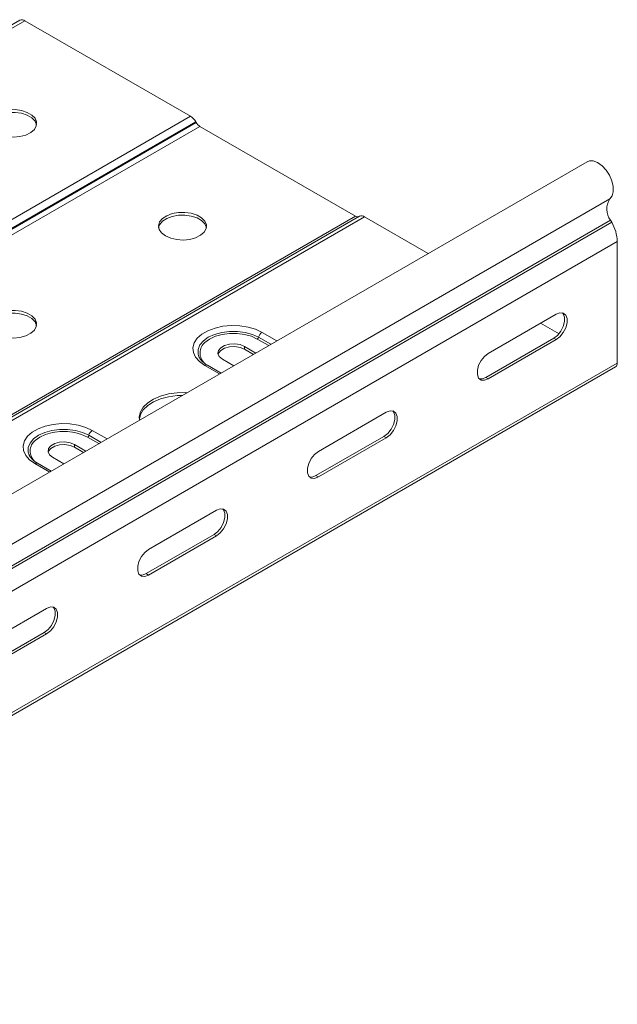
# Model space of a CAD drawing. Header units: millimetres. Extents: x 8 to 5481, y -933 to -79.
# Tile 6 of 10: x 2505 to 2630, y -858 to -653. Entities that reach past the tile are written whole.
import ezdxf

# ---------------------------------------------------------------- set-up
doc = ezdxf.new("R2010")
doc.units = ezdxf.units.MM

msp = doc.modelspace()

# ---------------------------------------------------------------- linework, layer by layer
at = {"color": 7, "linetype": 'Continuous', "lineweight": 15}
for p, q in [((2505.25, -652.71), (2275.44, -785.38)), ((2506.35, -652.82), (2276.54, -785.49)), ((2540.82, -672.72), (2506.35, -652.82)), ((2540.82, -672.72), (2311.01, -805.39)), ((2541.92, -673.88), (2312.11, -806.55)), ((2542.01, -674.03), (2312.2, -806.69)), ((2542.01, -674.03), (2541.92, -673.88)), ((2542.76, -674.82), (2312.95, -807.49)), ((2575.13, -693.51), (2542.76, -674.82)), ((2623.36, -682.19), (2393.56, -814.85)), ((2628.12, -689.93), (2398.31, -822.59)), ((2575.13, -693.51), (2345.32, -826.17)), ((2575.96, -693.53), (2346.15, -826.2)), ((2577.06, -693.64), (2347.25, -826.31)), ((2628.24, -694.34), (2398.43, -827)), ((2628.49, -694.77), (2398.68, -827.44)), ((2590.29, -701.28), (2577.06, -693.64)), ((2628.24, -694.34), (2628.49, -694.77)), ((2629.65, -698.82), (2399.84, -831.49)), ((2629.65, -698.82), (2629.65, -724.08)), ((2602.78, -722.08), (2616.92, -713.92)), ((2617.53, -717.98), (2613.7, -715.78)), ((2616.43, -718.94), (2602.29, -727.1)), ((2616.92, -719.22), (2602.78, -727.39)), ((2616.92, -719.22), (2616.43, -718.94)), ((2554.4, -722), (2552.05, -720.64)), ((2552.05, -721.21), (2552.05, -720.64)), ((2552.05, -721.21), (2553.91, -722.28)), ((2547.45, -723.29), (2549.81, -724.65)), ((2399.47, -857.57), (2629.28, -724.91)), ((2629.65, -724.08), (2399.84, -856.75)), ((2547.16, -726.18), (2544.33, -724.54)), ((2602.78, -727.39), (2602.29, -727.1)), ((2567.43, -742.49), (2581.57, -734.33)), ((2581.07, -739.35), (2566.93, -747.51)), ((2581.57, -739.63), (2567.43, -747.8)), ((2581.57, -739.63), (2581.07, -739.35)), ((2519.05, -742.41), (2516.69, -741.05)), ((2516.69, -741.62), (2516.69, -741.05)), ((2516.69, -741.62), (2518.55, -742.69)), ((2512.1, -743.7), (2514.45, -745.06)), ((2511.81, -746.59), (2508.97, -744.95)), ((2567.43, -747.8), (2566.93, -747.51)), ((2532.07, -762.9), (2546.21, -754.74)), ((2545.72, -759.76), (2531.58, -767.92)), ((2546.21, -760.05), (2532.07, -768.21)), ((2546.21, -760.05), (2545.72, -759.76)), ((2532.07, -768.21), (2531.58, -767.92)), ((2496.72, -783.31), (2510.86, -775.15)), ((2510.36, -780.17), (2496.22, -788.33)), ((2510.86, -780.46), (2496.72, -788.62)), ((2510.86, -780.46), (2510.36, -780.17))]:
    msp.add_line(p, q, dxfattribs=at)
at = {"color": 8, "linetype": 'Continuous', "lineweight": 15}
for p, q in [((2557.08, -720.45), (2554.72, -719.09)), ((2554.99, -718.72), (2557.53, -720.19)), ((2555.72, -717.7), (2558.78, -719.47)), ((2546.84, -726.36), (2543.78, -724.59)), ((2521.72, -740.86), (2519.37, -739.5)), ((2519.63, -739.13), (2522.18, -740.6)), ((2520.37, -738.11), (2523.43, -739.88)), ((2511.49, -746.77), (2508.42, -745))]:
    msp.add_line(p, q, dxfattribs=at)
at = {"color": 7, "linetype": 'Continuous', "lineweight": 15, "flags": 128}
for points in [[(2500.25, -676.24), (2501.34, -676.72), (2502.6, -677.01), (2503.96, -677.09), (2505.3, -676.95), (2506.53, -676.62), (2507.56, -676.1), (2508.3, -675.44), (2508.71, -674.69), (2508.76, -673.91), (2508.44, -673.14), (2507.77, -672.46), (2506.81, -671.9), (2505.62, -671.52), (2504.3, -671.33), (2502.94, -671.36), (2501.64, -671.6), (2500.5, -672.03), (2499.61, -672.62), (2499.02, -673.33), (2498.79, -674.1), (2498.93, -674.89), (2499.43, -675.62), (2500.25, -676.24)], [(2508.76, -674.49), (2508.76, -674.48), (2508.44, -673.71), (2507.77, -673.03), (2506.81, -672.47), (2505.62, -672.09), (2504.3, -671.9), (2502.94, -671.93), (2501.64, -672.17), (2500.5, -672.6), (2499.61, -673.19), (2499.02, -673.9), (2498.81, -674.49)], [(2623.36, -682.19), (2623.84, -682.01), (2624.66, -682.02), (2625.57, -682.37), (2626.48, -683.02), (2627.32, -683.93), (2628.02, -685.01), (2628.54, -686.18), (2628.81, -687.35), (2628.83, -688.42), (2628.59, -689.3), (2628.12, -689.93)], [(2535.61, -697.63), (2536.69, -698.11), (2537.96, -698.4), (2539.31, -698.48), (2540.66, -698.34), (2541.88, -698.01), (2542.91, -697.49), (2543.66, -696.83), (2544.07, -696.08), (2544.12, -695.3), (2543.79, -694.53), (2543.13, -693.85), (2542.16, -693.29), (2540.98, -692.91), (2539.65, -692.72), (2538.29, -692.75), (2537, -692.99), (2535.86, -693.42), (2534.96, -694.01), (2534.38, -694.72), (2534.15, -695.49), (2534.28, -696.28), (2534.78, -697.01), (2535.61, -697.63)], [(2544.12, -695.88), (2544.12, -695.87), (2543.79, -695.1), (2543.13, -694.42), (2542.16, -693.86), (2540.98, -693.48), (2539.65, -693.29), (2538.29, -693.32), (2537, -693.56), (2535.86, -693.99), (2534.96, -694.58), (2534.38, -695.29), (2534.17, -695.88)], [(2500.25, -718.04), (2501.34, -718.52), (2502.6, -718.81), (2503.96, -718.89), (2505.3, -718.75), (2506.53, -718.42), (2507.56, -717.9), (2508.3, -717.24), (2508.71, -716.49), (2508.76, -715.71), (2508.44, -714.94), (2507.77, -714.26), (2506.81, -713.7), (2505.62, -713.32), (2504.3, -713.13), (2502.94, -713.16), (2501.64, -713.4), (2500.5, -713.83), (2499.61, -714.42), (2499.02, -715.13), (2498.79, -715.9), (2498.93, -716.69), (2499.43, -717.42), (2500.25, -718.04)], [(2508.76, -716.29), (2508.76, -716.28), (2508.44, -715.51), (2507.77, -714.83), (2506.81, -714.27), (2505.62, -713.89), (2504.3, -713.7), (2502.94, -713.73), (2501.64, -713.97), (2500.5, -714.4), (2499.61, -714.99), (2499.02, -715.7), (2498.81, -716.29)], [(2618.28, -713.65), (2618.42, -713.81), (2618.69, -714.52), (2618.69, -715.44), (2618.42, -716.46), (2617.91, -717.47), (2617.22, -718.33), (2616.43, -718.94)], [(2616.92, -713.92), (2617.71, -713.62), (2618.4, -713.69), (2618.91, -714.1), (2619.19, -714.8), (2619.19, -715.73), (2618.91, -716.75), (2618.4, -717.75), (2617.71, -718.61), (2616.92, -719.22)], [(2543.78, -724.59), (2542.67, -723.8), (2541.86, -722.89), (2541.41, -721.91), (2541.32, -720.89), (2541.59, -719.88), (2542.22, -718.93), (2543.19, -718.08), (2544.43, -717.36), (2545.92, -716.8), (2547.56, -716.44), (2549.31, -716.28), (2551.07, -716.33), (2552.78, -716.59), (2554.35, -717.06), (2555.72, -717.7)], [(2554.72, -719.09), (2553.49, -718.52), (2552.07, -718.13), (2550.54, -717.93), (2548.96, -717.93), (2547.43, -718.13), (2546.01, -718.52), (2544.78, -719.09), (2543.8, -719.8), (2543.43, -720.19)], [(2552.05, -720.64), (2551.12, -720.26), (2550.03, -720.09), (2548.91, -720.15), (2547.89, -720.42), (2547.09, -720.89), (2546.61, -721.48), (2546.51, -722.13), (2546.8, -722.75), (2547.45, -723.29)], [(2546.54, -722.25), (2546.61, -722.05), (2547.09, -721.46), (2547.89, -721), (2548.91, -720.72), (2550.03, -720.66), (2551.12, -720.83), (2552.05, -721.21)], [(2602.78, -727.39), (2602, -727.68), (2601.31, -727.62), (2600.79, -727.21), (2600.52, -726.5), (2600.52, -725.58), (2600.79, -724.56), (2601.31, -723.55), (2602, -722.69), (2602.78, -722.08)], [(2602.29, -727.1), (2601.5, -727.4), (2600.93, -727.37)], [(2540.08, -730.26), (2539.83, -730.25), (2538.01, -730.28), (2536.23, -730.52), (2534.58, -730.95), (2533.11, -731.58), (2531.89, -732.36), (2530.96, -733.26), (2530.38, -734.26), (2530.15, -735.3), (2530.19, -735.97)], [(2539.14, -730.81), (2538.01, -730.85), (2536.23, -731.09), (2534.58, -731.53), (2533.11, -732.15), (2531.89, -732.93), (2530.96, -733.83), (2530.38, -734.83), (2530.16, -735.72)], [(2582.93, -734.06), (2583.06, -734.22), (2583.34, -734.93), (2583.34, -735.85), (2583.06, -736.87), (2582.55, -737.88), (2581.86, -738.74), (2581.07, -739.35)], [(2581.57, -734.33), (2582.36, -734.03), (2583.05, -734.1), (2583.56, -734.51), (2583.83, -735.21), (2583.83, -736.14), (2583.56, -737.16), (2583.05, -738.16), (2582.36, -739.02), (2581.57, -739.63)], [(2508.42, -745), (2507.31, -744.21), (2506.51, -743.3), (2506.05, -742.32), (2505.96, -741.3), (2506.24, -740.29), (2506.87, -739.34), (2507.83, -738.49), (2509.08, -737.77), (2510.56, -737.21), (2512.21, -736.85), (2513.95, -736.69), (2515.72, -736.74), (2517.42, -737), (2518.99, -737.47), (2520.37, -738.11)], [(2519.37, -739.5), (2518.13, -738.93), (2516.72, -738.54), (2515.18, -738.34), (2513.61, -738.34), (2512.07, -738.54), (2510.65, -738.93), (2509.42, -739.5), (2508.44, -740.21), (2508.07, -740.6)], [(2516.69, -741.05), (2515.77, -740.67), (2514.68, -740.5), (2513.55, -740.56), (2512.53, -740.84), (2511.73, -741.3), (2511.25, -741.89), (2511.16, -742.54), (2511.45, -743.16), (2512.1, -743.7)], [(2511.18, -742.66), (2511.25, -742.46), (2511.73, -741.87), (2512.53, -741.41), (2513.55, -741.13), (2514.68, -741.07), (2515.77, -741.24), (2516.69, -741.62)], [(2567.43, -747.8), (2566.64, -748.09), (2565.95, -748.03), (2565.44, -747.62), (2565.16, -746.91), (2565.16, -745.99), (2565.44, -744.97), (2565.95, -743.97), (2566.64, -743.11), (2567.43, -742.49)], [(2566.93, -747.51), (2566.15, -747.81), (2565.57, -747.78)], [(2547.57, -754.47), (2547.71, -754.63), (2547.98, -755.34), (2547.98, -756.26), (2547.71, -757.28), (2547.2, -758.29), (2546.5, -759.15), (2545.72, -759.76)], [(2546.21, -754.74), (2547, -754.44), (2547.69, -754.51), (2548.2, -754.92), (2548.48, -755.62), (2548.48, -756.55), (2548.2, -757.57), (2547.69, -758.57), (2547, -759.43), (2546.21, -760.05)], [(2532.07, -768.21), (2531.29, -768.5), (2530.59, -768.44), (2530.08, -768.03), (2529.81, -767.32), (2529.81, -766.4), (2530.08, -765.38), (2530.59, -764.38), (2531.29, -763.52), (2532.07, -762.9)], [(2531.58, -767.92), (2530.79, -768.22), (2530.22, -768.19)], [(2512.22, -774.88), (2512.35, -775.04), (2512.63, -775.75), (2512.63, -776.67), (2512.35, -777.69), (2511.84, -778.7), (2511.15, -779.56), (2510.36, -780.17)], [(2510.86, -775.15), (2511.64, -774.85), (2512.34, -774.92), (2512.85, -775.33), (2513.12, -776.03), (2513.12, -776.96), (2512.85, -777.98), (2512.34, -778.98), (2511.64, -779.84), (2510.86, -780.46)]]:
    msp.add_lwpolyline(points, dxfattribs=at)
at = {"color": 8, "linetype": 'Continuous', "lineweight": 15, "flags": 128}
for points in [[(2542.55, -722.76), (2542.39, -722.22), (2542.39, -721.27), (2542.76, -720.33), (2543.48, -719.47), (2544.51, -718.72), (2545.81, -718.12), (2547.3, -717.71), (2548.92, -717.49), (2550.58, -717.49), (2552.2, -717.71), (2553.69, -718.12), (2554.99, -718.72)], [(2507.2, -743.17), (2507.03, -742.63), (2507.03, -741.68), (2507.4, -740.74), (2508.12, -739.88), (2509.16, -739.13), (2510.45, -738.53), (2511.95, -738.12), (2513.56, -737.9), (2515.22, -737.9), (2516.84, -738.12), (2518.34, -738.53), (2519.63, -739.13)]]:
    msp.add_lwpolyline(points, dxfattribs=at)
at = {"color": 7, "linetype": 'Continuous', "lineweight": 15}
for centre, radius, start, end in [((2505.7, -653.72), 1.11, 54.3818, 114.314), ((2539.14, -675.42), 3.17, 28.8556, 58.0453), ((2543.9, -672.98), 2.16, 208.8556, 238.0453), ((2631.17, -692.05), 3.72, 145.2364, 218.0457), ((2575.57, -692.89), 0.754, 234.3818, 294.314), ((2576.41, -694.54), 1.11, 54.3818, 114.314), ((2621.07, -699.1), 8.59, 1.8773, 30.2829), ((2554.38, -718.57), 0.626, 302.8996, 345.7855), ((2556.66, -719.14), 1.72, 122.8996, 165.7855), ((2628.8, -724.19), 0.863, 304.0564, 7.2558), ((2519.03, -738.98), 0.626, 302.8996, 345.7855), ((2521.3, -739.55), 1.72, 122.8996, 165.7855)]:
    msp.add_arc(centre, radius, start, end, dxfattribs=at)
at = {"color": 8, "linetype": 'Continuous', "lineweight": 15}
for centre, radius, start, end in [((2545.67, -721.99), 2.88, 141.1765, 241.7014), ((2544.1, -725.03), 0.542, 64.9783, 126.3322), ((2510.31, -742.4), 2.88, 141.1765, 241.7014), ((2508.74, -745.44), 0.542, 64.9783, 126.3322)]:
    msp.add_arc(centre, radius, start, end, dxfattribs=at)
at = {"color": 7, "linetype": 'Continuous', "lineweight": 15}
for points, knots in [([(2542.53, -722.65), (2542.55, -722.71), (2542.59, -722.89), (2542.71, -723.06), (2542.8, -723.16)], [0, 0, 0, 0, 0.342127, 1, 1, 1, 1]), ([(2544.33, -724.54), (2544.16, -724.44), (2543.67, -724.14), (2543.07, -723.59), (2542.68, -723.09), (2542.6, -722.83), (2542.58, -722.78)], [0, 0, 0, 0, 0.18739, 0.545115, 0.903091, 1, 1, 1, 1]), ([(2507.18, -743.06), (2507.19, -743.12), (2507.23, -743.3), (2507.36, -743.47), (2507.44, -743.57)], [0, 0, 0, 0, 0.342127, 1, 1, 1, 1]), ([(2508.97, -744.95), (2508.8, -744.85), (2508.32, -744.55), (2507.72, -744), (2507.32, -743.5), (2507.24, -743.24), (2507.23, -743.19)], [0, 0, 0, 0, 0.18739, 0.545115, 0.903091, 1, 1, 1, 1])]:
    msp.add_open_spline(points, degree=3, knots=knots, dxfattribs=at)

doc.saveas('drawing.dxf')
